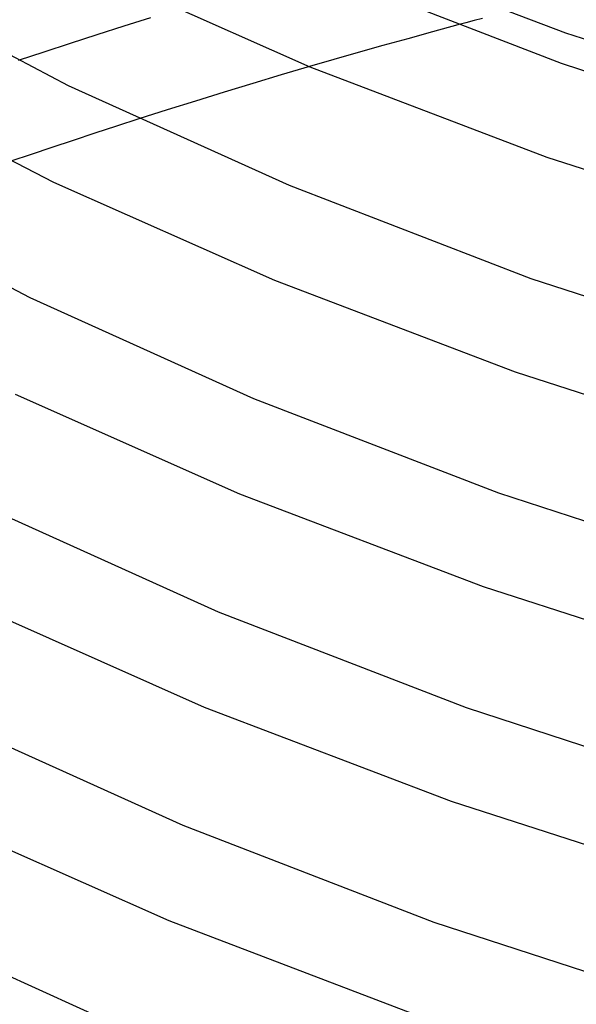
# Model space of a CAD drawing. Header units: millimetres. Extents: x -221 to 221, y -112 to 248.
# Tile 29 of 79: x -119 to -95, y 52 to 94. Entities that reach past the tile are written whole.
import ezdxf

# ---------------------------------------------------------------- set-up
doc = ezdxf.new("R2010")
doc.units = ezdxf.units.MM
doc.layers.add('HIDDEN', color=7, linetype='Continuous')
doc.layers.add('THICK', color=7, linetype='Continuous')

msp = doc.modelspace()

# ---------------------------------------------------------------- linework, layer by layer
at = {"layer": 'HIDDEN'}
for p, q in [((-101.545, 93.277), (-102.614, 92.983)), ((-100.469, 93.569), (-101.545, 93.277)), ((-102.614, 92.983), (-103.678, 92.687)), ((-104.735, 92.389), (-105.785, 92.088)), ((-103.678, 92.687), (-104.735, 92.389)), ((-105.785, 92.088), (-106.829, 91.786)), ((-114.147, 89.542), (-115.097, 89.236)), ((-115.097, 89.236), (-116.037, 88.931)), ((-116.963, 88.627), (-117.873, 88.325)), ((-116.037, 88.931), (-116.963, 88.627)), ((-117.873, 88.325), (-118.765, 88.026)), ((-118.765, 88.026), (-119.636, 87.731))]:
    msp.add_line(p, q, dxfattribs=at)
at = {"layer": 'THICK'}
for p, q in [((-105.939, 97.073), (-95.856, 93.235)), ((-116.162, 95.927), (-106.813, 91.779)), ((-106.338, 95.913), (-96.037, 91.936)), ((-125.743, 95.474), (-117.174, 90.979)), ((-113.637, 93.877), (-114.785, 93.514)), ((-100.118, 93.663), (-100.469, 93.569)), ((-99.766, 93.757), (-100.118, 93.663)), ((-99.414, 93.851), (-99.766, 93.757)), ((-114.785, 93.514), (-115.94, 93.146)), ((-95.856, 93.235), (-84.717, 89.64)), ((-115.94, 93.146), (-117.088, 92.776)), ((-118.22, 92.408), (-119.324, 92.045)), ((-117.088, 92.776), (-118.22, 92.408)), ((-106.829, 91.786), (-108.039, 91.429)), ((-106.813, 91.779), (-96.647, 87.909)), ((-96.037, 91.936), (-84.912, 88.308)), ((-126.406, 91.26), (-117.803, 86.841)), ((-108.039, 91.429), (-109.26, 91.063)), ((-117.174, 90.979), (-107.702, 86.708)), ((-110.486, 90.69), (-111.712, 90.311)), ((-109.26, 91.063), (-110.486, 90.69)), ((-111.712, 90.311), (-112.934, 89.928)), ((-112.934, 89.928), (-114.147, 89.542)), ((-96.647, 87.909), (-85.422, 84.286)), ((-117.803, 86.841), (-108.323, 82.635)), ((-107.702, 86.708), (-97.336, 82.713)), ((-127.501, 86.448), (-118.819, 81.895)), ((-97.336, 82.713), (-86.121, 79.058)), ((-108.323, 82.635), (-98.013, 78.71)), ((-118.819, 81.895), (-109.222, 77.568)), ((-98.013, 78.71), (-86.637, 75.039)), ((-119.444, 77.755), (-109.832, 73.491)), ((-109.222, 77.568), (-98.72, 73.521)), ((-109.832, 73.491), (-99.379, 69.512)), ((-98.72, 73.521), (-87.331, 69.809)), ((-120.464, 72.811), (-110.742, 68.429)), ((-99.379, 69.512), (-87.851, 65.791)), ((-121.085, 68.67), (-111.341, 64.347)), ((-110.742, 68.429), (-100.105, 64.329)), ((-111.341, 64.347), (-100.746, 60.313)), ((-100.105, 64.329), (-88.54, 60.56)), ((-122.111, 63.728), (-112.264, 59.29)), ((-100.746, 60.313), (-89.064, 56.543)), ((-122.726, 59.584), (-112.851, 55.203)), ((-112.264, 59.29), (-101.491, 55.138)), ((-112.851, 55.203), (-102.112, 51.114)), ((-101.491, 55.138), (-89.749, 51.311)), ((-123.758, 54.645), (-113.786, 50.151))]:
    msp.add_line(p, q, dxfattribs=at)

doc.saveas('drawing.dxf')
